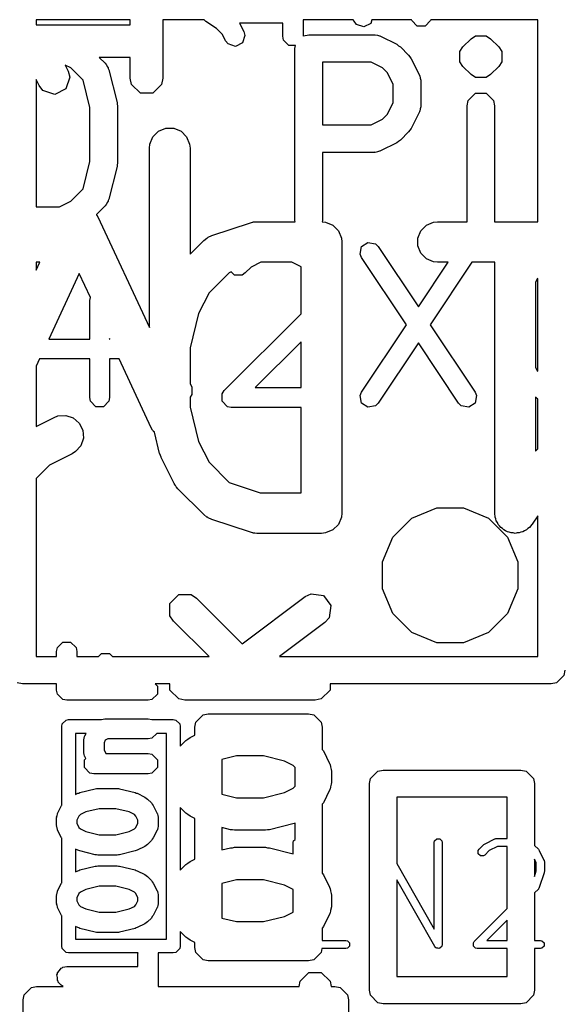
# Model space of a CAD drawing. Extents: x 95.1 to 121.9, y -82.3 to -63.1.
# Tile 18 of 35: x 108 to 110, y -76 to -72.4. Entities that reach past the tile are written whole.
import ezdxf

# ---------------------------------------------------------------- set-up
doc = ezdxf.new("R2010")
doc.units = 0
doc.layers.add('BLACK', color=7, linetype='CONTINUOUS')

msp = doc.modelspace()

# ---------------------------------------------------------------- linework, layer by layer
at = {"layer": 'BLACK', "linetype": 'CONTINUOUS'}
for p, q in [((108.0378, -72.3834), (108.0378, -72.402398)), ((108.385361, -72.3834), (108.0378, -72.3834)), ((108.385361, -72.402398), (108.385361, -72.3834)), ((108.505361, -72.3834), (108.505361, -72.599541)), ((108.657553, -72.3834), (108.505361, -72.3834)), ((108.663943, -72.389777), (108.657553, -72.3834)), ((108.703713, -72.416291), (108.663943, -72.389777)), ((108.947245, -72.396075), (108.787486, -72.396075)), ((108.787486, -72.396075), (108.789715, -72.398947)), ((108.947245, -72.44429), (108.947245, -72.396075)), ((109.207489, -72.3834), (109.022245, -72.3834)), ((109.022245, -72.3834), (109.022245, -72.444037)), ((109.210319, -72.38906), (109.207489, -72.3834)), ((109.21929, -72.400619), (109.210319, -72.38906)), ((109.272189, -72.396859), (109.246518, -72.409695)), ((109.276675, -72.3834), (109.272189, -72.396859)), ((109.422855, -72.3834), (109.276675, -72.3834)), ((109.4235, -72.386641), (109.422855, -72.3834)), ((109.443794, -72.406935), (109.4235, -72.386641)), ((109.49279, -72.386641), (109.472496, -72.406935)), ((109.493435, -72.3834), (109.49279, -72.386641)), ((109.8878, -72.3834), (109.493435, -72.3834)), ((109.8878, -73.12858), (109.8878, -72.3834)), ((108.0378, -72.402398), (108.385361, -72.402398)), ((108.725354, -72.437931), (108.703713, -72.416291)), ((108.789715, -72.398947), (108.804001, -72.427519)), ((108.804001, -72.427519), (108.807865, -72.441632)), ((109.246518, -72.409695), (109.21929, -72.400619)), ((109.472496, -72.406935), (109.443794, -72.406935)), ((108.736919, -72.46106), (108.725354, -72.437931)), ((108.74589, -72.472619), (108.736919, -72.46106)), ((108.798789, -72.468859), (108.773118, -72.481695)), ((108.807865, -72.441632), (108.798789, -72.468859)), ((108.9501, -72.458641), (108.947245, -72.44429)), ((108.970394, -72.478935), (108.9501, -72.458641)), ((109.022245, -72.444037), (109.023736, -72.442546)), ((109.023736, -72.442546), (109.043176, -72.438679)), ((109.043176, -72.438679), (109.285081, -72.438679)), ((109.285081, -72.438679), (109.287576, -72.439175)), ((109.287576, -72.439175), (109.288682, -72.438807)), ((109.288682, -72.438807), (109.296534, -72.440957)), ((109.296534, -72.440957), (109.304521, -72.442546)), ((109.304521, -72.442546), (109.305344, -72.443369)), ((109.305344, -72.443369), (109.307799, -72.444042)), ((109.307799, -72.444042), (109.368275, -72.47428)), ((109.612017, -72.483796), (109.642255, -72.453558)), ((109.642255, -72.453558), (109.658736, -72.442546)), ((109.658736, -72.442546), (109.697616, -72.442546)), ((109.697616, -72.442546), (109.714097, -72.453558)), ((109.714097, -72.453558), (109.744335, -72.483796)), ((108.773118, -72.481695), (108.74589, -72.472619)), ((108.994473, -72.478935), (108.970394, -72.478935)), ((108.992376, -72.489479), (108.994473, -72.478935)), ((108.992376, -73.124479), (108.992376, -72.489479)), ((109.368275, -72.47428), (109.374706, -72.479271)), ((109.374706, -72.479271), (109.381478, -72.483796)), ((109.381478, -72.483796), (109.411716, -72.514034)), ((109.601005, -72.500277), (109.601006, -72.500276)), ((109.601005, -72.539157), (109.601005, -72.500277)), ((109.601006, -72.500276), (109.612017, -72.483796)), ((109.744335, -72.483796), (109.755346, -72.500276)), ((109.755346, -72.500276), (109.755347, -72.500277)), ((109.755347, -72.500277), (109.755347, -72.539157)), ((108.385361, -72.522398), (108.271032, -72.522398)), ((108.271032, -72.522398), (108.292906, -72.544272)), ((108.385361, -72.599541), (108.385361, -72.522398)), ((109.273089, -72.540279), (109.093976, -72.540279)), ((109.093976, -72.540279), (109.093976, -72.771298)), ((109.315465, -72.561467), (109.273089, -72.540279)), ((109.411716, -72.514034), (109.41624, -72.520805)), ((109.41624, -72.520805), (109.421232, -72.527237)), ((109.421232, -72.527237), (109.45147, -72.587712)), ((109.612017, -72.555638), (109.601005, -72.539157)), ((109.755347, -72.539157), (109.744335, -72.555638)), ((108.166417, -72.561467), (108.145259, -72.550888)), ((108.145259, -72.550888), (108.156169, -72.572707)), ((108.156169, -72.572707), (108.162353, -72.595286)), ((108.211114, -72.606164), (108.166417, -72.561467)), ((108.292906, -72.544272), (108.295963, -72.548847)), ((108.295963, -72.548847), (108.297802, -72.549951)), ((108.297802, -72.549951), (108.30046, -72.555577)), ((108.30046, -72.555577), (108.303918, -72.560753)), ((108.303918, -72.560753), (108.303918, -72.562897)), ((108.303918, -72.562897), (108.306268, -72.567872)), ((108.306268, -72.567872), (108.336506, -72.688824)), ((109.334045, -72.580047), (109.315465, -72.561467)), ((109.355233, -72.622423), (109.334045, -72.580047)), ((109.642255, -72.585876), (109.612017, -72.555638)), ((109.744335, -72.555638), (109.714097, -72.585876)), ((108.048839, -72.626375), (108.0378, -72.604298)), ((108.0378, -72.604298), (108.0378, -73.073679)), ((108.162353, -72.595286), (108.147832, -72.638852)), ((108.236423, -72.707397), (108.211114, -72.606164)), ((108.389928, -72.622502), (108.385361, -72.599541)), ((108.505361, -72.599541), (108.500794, -72.622502)), ((109.45147, -72.587712), (109.452142, -72.590167)), ((109.452142, -72.590167), (109.452966, -72.590991)), ((109.452966, -72.590991), (109.454553, -72.598973)), ((109.454553, -72.598973), (109.456705, -72.606829)), ((109.456705, -72.606829), (109.456336, -72.607934)), ((109.456336, -72.607934), (109.456833, -72.610431)), ((109.456833, -72.610431), (109.456833, -72.701145)), ((109.658736, -72.596888), (109.642255, -72.585876)), ((109.697616, -72.596888), (109.658736, -72.596888)), ((109.714097, -72.585876), (109.697616, -72.596888)), ((108.063192, -72.644869), (108.048839, -72.626375)), ((108.106758, -72.65939), (108.063192, -72.644869)), ((108.147832, -72.638852), (108.106758, -72.65939)), ((108.4224, -72.654974), (108.389928, -72.622502)), ((108.500794, -72.622502), (108.468322, -72.654974)), ((109.355233, -72.689153), (109.355233, -72.622423)), ((108.336506, -72.688824), (108.336808, -72.695038)), ((108.468322, -72.654974), (108.4224, -72.654974)), ((109.334044, -72.731529), (109.355233, -72.689153)), ((109.627376, -72.701145), (109.631243, -72.681705)), ((109.631243, -72.681705), (109.658736, -72.654212)), ((109.658736, -72.654212), (109.697616, -72.654212)), ((109.697616, -72.654212), (109.725109, -72.681705)), ((109.725109, -72.681705), (109.728976, -72.701145)), ((108.236423, -72.906559), (108.236423, -72.707397)), ((108.336808, -72.695038), (108.338023, -72.701145)), ((108.338023, -72.701145), (108.338023, -72.912812)), ((109.45147, -72.723864), (109.421232, -72.784339)), ((109.452142, -72.721408), (109.45147, -72.723864)), ((109.452966, -72.720585), (109.452142, -72.721408)), ((109.454553, -72.712602), (109.452966, -72.720585)), ((109.456705, -72.704747), (109.454553, -72.712602)), ((109.456833, -72.701145), (109.456336, -72.703641)), ((109.456336, -72.703641), (109.456705, -72.704747)), ((109.627376, -73.124479), (109.627376, -72.701145)), ((109.728976, -72.701145), (109.728976, -73.124479)), ((109.273089, -72.771298), (109.315465, -72.750109)), ((109.315465, -72.750109), (109.334044, -72.731529)), ((108.468287, -72.815562), (108.488979, -72.79487)), ((108.488979, -72.79487), (108.516015, -72.783671)), ((108.516015, -72.783671), (108.545279, -72.783671)), ((108.545279, -72.783671), (108.572315, -72.79487)), ((108.572315, -72.79487), (108.593007, -72.815562)), ((109.093976, -72.771298), (109.273089, -72.771298)), ((109.411717, -72.797541), (109.381479, -72.82778)), ((109.416239, -72.790771), (109.411717, -72.797541)), ((109.421232, -72.784339), (109.416239, -72.790771)), ((108.457088, -72.842598), (108.468287, -72.815562)), ((108.593007, -72.815562), (108.604206, -72.842598)), ((109.374709, -72.832302), (109.368275, -72.837297)), ((109.381479, -72.82778), (109.374709, -72.832302)), ((108.455647, -72.85723), (108.457088, -72.842598)), ((108.455647, -73.519162), (108.455647, -72.85723)), ((108.604206, -72.842598), (108.605647, -72.85723)), ((108.605647, -72.85723), (108.605647, -73.248715)), ((109.296534, -72.870619), (109.288682, -72.87277)), ((109.304521, -72.869031), (109.296534, -72.870619)), ((109.305344, -72.868207), (109.304521, -72.869031)), ((109.307799, -72.867535), (109.305344, -72.868207)), ((109.368275, -72.837297), (109.307799, -72.867535)), ((108.211114, -73.007792), (108.236423, -72.906559)), ((109.285081, -72.872898), (109.093976, -72.872898)), ((109.093976, -72.872898), (109.093976, -73.124479)), ((109.287576, -72.872401), (109.285081, -72.872898)), ((109.288682, -72.87277), (109.287576, -72.872401)), ((108.336506, -72.925133), (108.306268, -73.046085)), ((108.336808, -72.918918), (108.336506, -72.925133)), ((108.338023, -72.912812), (108.336808, -72.918918)), ((108.166417, -73.05249), (108.211114, -73.007792)), ((108.124041, -73.073679), (108.166417, -73.05249)), ((108.306268, -73.046085), (108.303918, -73.051059)), ((108.303918, -73.051059), (108.303918, -73.053204)), ((108.0378, -73.073679), (108.124041, -73.073679)), ((108.292907, -73.069685), (108.260101, -73.10249)), ((108.295964, -73.065108), (108.292907, -73.069685)), ((108.297802, -73.064006), (108.295964, -73.065108)), ((108.300459, -73.05838), (108.297802, -73.064006)), ((108.303918, -73.053204), (108.300459, -73.05838)), ((108.260101, -73.10249), (108.260267, -73.102771)), ((108.260267, -73.102771), (108.261444, -73.104056)), ((108.261444, -73.104056), (108.262104, -73.105871)), ((108.262104, -73.105871), (108.265278, -73.111229)), ((108.265278, -73.111229), (108.455647, -73.519162)), ((108.993192, -73.12858), (108.992376, -73.124479)), ((109.093976, -73.124479), (109.093102, -73.128867)), ((109.628192, -73.12858), (109.627376, -73.124479)), ((109.728976, -73.124479), (109.72816, -73.12858)), ((108.68551, -73.180049), (108.828368, -73.132429)), ((108.828368, -73.132429), (108.835622, -73.130779)), ((108.835622, -73.130779), (108.837453, -73.130021)), ((108.837453, -73.130021), (108.840106, -73.129759)), ((108.840106, -73.129759), (108.842704, -73.129169)), ((108.842704, -73.129169), (108.844679, -73.129309)), ((108.844679, -73.129309), (108.852085, -73.12858)), ((108.852085, -73.12858), (108.993192, -73.12858)), ((109.093102, -73.128867), (109.104812, -73.130021)), ((109.104812, -73.130021), (109.131848, -73.14122)), ((109.131848, -73.14122), (109.15254, -73.161912)), ((109.456392, -73.161912), (109.477084, -73.14122)), ((109.477084, -73.14122), (109.50412, -73.130021)), ((109.50412, -73.130021), (109.518752, -73.12858)), ((109.518752, -73.12858), (109.628192, -73.12858)), ((109.72816, -73.12858), (109.8878, -73.12858)), ((108.656195, -73.198167), (108.66756, -73.188839)), ((108.66756, -73.188839), (108.67005, -73.187807)), ((108.67005, -73.187807), (108.672085, -73.186043)), ((108.672085, -73.186043), (108.68551, -73.180049)), ((109.15254, -73.161912), (109.163739, -73.188948)), ((109.163739, -73.188948), (109.16518, -73.20358)), ((109.445193, -73.188948), (109.456392, -73.161912)), ((109.445193, -73.218212), (109.445193, -73.188948)), ((108.605647, -73.248715), (108.656195, -73.198167)), ((109.16518, -73.20358), (109.16518, -74.20358)), ((109.232887, -73.248017), (109.238377, -73.220566)), ((109.238377, -73.220566), (109.26167, -73.205038)), ((109.26167, -73.205038), (109.289121, -73.210528)), ((109.289121, -73.210528), (109.299201, -73.22063)), ((109.299201, -73.22063), (109.447584, -73.443204)), ((109.456392, -73.245248), (109.445193, -73.218212)), ((109.238335, -73.261208), (109.232887, -73.248017)), ((109.403625, -73.509143), (109.238335, -73.261208)), ((109.477084, -73.26594), (109.456392, -73.245248)), ((109.50412, -73.277139), (109.477084, -73.26594)), ((108.0378, -73.27858), (108.0378, -73.307406)), ((108.0378, -73.307406), (108.051252, -73.27858)), ((108.051252, -73.27858), (108.0378, -73.27858)), ((108.830619, -73.296525), (108.809273, -73.317872)), ((108.866511, -73.27858), (108.830619, -73.296525)), ((108.981306, -73.27858), (108.866511, -73.27858)), ((109.01518, -73.295516), (108.981306, -73.27858)), ((109.01518, -73.468325), (109.01518, -73.295516)), ((109.447584, -73.443204), (109.557334, -73.27858)), ((109.645252, -73.27858), (109.491543, -73.509143)), ((109.518752, -73.27858), (109.50412, -73.277139)), ((109.557334, -73.27858), (109.518752, -73.27858)), ((109.729466, -73.27858), (109.645252, -73.27858)), ((109.729466, -74.20358), (109.729466, -73.27858)), ((108.197313, -73.320298), (108.084531, -73.561975)), ((108.238258, -73.408038), (108.197313, -73.320298)), ((108.749741, -73.316752), (108.675629, -73.390865)), ((108.757708, -73.314096), (108.749741, -73.316752)), ((108.769413, -73.325801), (108.757708, -73.314096)), ((108.797407, -73.325801), (108.769413, -73.325801)), ((108.809273, -73.317872), (108.797407, -73.325801)), ((109.886366, -73.33922), (109.879466, -73.35302)), ((109.8878, -73.337786), (109.886366, -73.33922)), ((109.8878, -73.680499), (109.8878, -73.337786)), ((109.879466, -73.35302), (109.879466, -73.665264)), ((108.235932, -73.419735), (108.238258, -73.408038)), ((108.675629, -73.390865), (108.637135, -73.467852)), ((108.235932, -73.561975), (108.235932, -73.419735)), ((108.637135, -73.467852), (108.605647, -73.593805)), ((108.732002, -73.751504), (109.01518, -73.468325)), ((109.238335, -73.757078), (109.403625, -73.509143)), ((109.491543, -73.509143), (109.656833, -73.757078)), ((108.310096, -73.561975), (108.309084, -73.559806)), ((108.309084, -73.559806), (108.309084, -73.561975)), ((108.084531, -73.561975), (108.235932, -73.561975)), ((108.309084, -73.561975), (108.310096, -73.561975)), ((108.605647, -73.593805), (108.605647, -73.727058)), ((109.01518, -73.571778), (108.846167, -73.740791)), ((109.01518, -73.740791), (109.01518, -73.571778)), ((109.447584, -73.575081), (109.299201, -73.797656)), ((109.595967, -73.797656), (109.447584, -73.575081)), ((108.050393, -73.635127), (108.0378, -73.662112)), ((108.0378, -73.662112), (108.0378, -73.884013)), ((108.235932, -73.635127), (108.050393, -73.635127)), ((108.235932, -73.777367), (108.235932, -73.635127)), ((108.344233, -73.635127), (108.309084, -73.635127)), ((108.309084, -73.635127), (108.309084, -73.777367)), ((108.462683, -73.888947), (108.344233, -73.635127)), ((109.879466, -73.665264), (109.886366, -73.679065)), ((109.886366, -73.679065), (109.8878, -73.680499)), ((108.605647, -73.727058), (108.612838, -73.737822)), ((108.612838, -73.737822), (108.612841, -73.737825)), ((108.612841, -73.737825), (108.612841, -73.737826)), ((108.612841, -73.737826), (108.612841, -73.76582)), ((108.846167, -73.740791), (109.01518, -73.740791)), ((108.238716, -73.791364), (108.235932, -73.777367)), ((108.309084, -73.777367), (108.3063, -73.791364)), ((108.612838, -73.765822), (108.605647, -73.776584)), ((108.605647, -73.776584), (108.605647, -73.813355)), ((108.612841, -73.76582), (108.612838, -73.765822)), ((108.724073, -73.76337), (108.732002, -73.751504)), ((108.724073, -73.791364), (108.724073, -73.76337)), ((109.232887, -73.770269), (109.238335, -73.757078)), ((109.238377, -73.79772), (109.232887, -73.770269)), ((109.662281, -73.770269), (109.65679, -73.797719)), ((109.656833, -73.757078), (109.662281, -73.770269)), ((109.881534, -73.777685), (109.879466, -73.775617)), ((109.879466, -73.775617), (109.879466, -73.974895)), ((109.883056, -73.778702), (109.881534, -73.777685)), ((109.883432, -73.779454), (109.883056, -73.778702)), ((108.258511, -73.811159), (108.238716, -73.791364)), ((108.286505, -73.811159), (108.258511, -73.811159)), ((108.3063, -73.791364), (108.286505, -73.811159)), ((108.605647, -73.813355), (108.637135, -73.939309)), ((108.743868, -73.811159), (108.724073, -73.791364)), ((108.757865, -73.813943), (108.743868, -73.811159)), ((109.01518, -73.813943), (108.757865, -73.813943)), ((109.01518, -74.12858), (109.01518, -73.813943)), ((109.26167, -73.813248), (109.238377, -73.79772)), ((109.289121, -73.807758), (109.26167, -73.813248)), ((109.299201, -73.797656), (109.289121, -73.807758)), ((109.606047, -73.807757), (109.595967, -73.797656)), ((109.633498, -73.813248), (109.606047, -73.807757)), ((109.65679, -73.797719), (109.633498, -73.813248)), ((109.8878, -73.781943), (109.883432, -73.779454)), ((109.8878, -73.966561), (109.8878, -73.781943)), ((108.0378, -73.884013), (108.104258, -73.850784)), ((108.104258, -73.850784), (108.117989, -73.845529)), ((108.117989, -73.845529), (108.147179, -73.843455)), ((108.147179, -73.843455), (108.174941, -73.852709)), ((108.174941, -73.852709), (108.197048, -73.871882)), ((108.197048, -73.871882), (108.210136, -73.898057)), ((108.210136, -73.898057), (108.21221, -73.927247)), ((108.46761, -73.897264), (108.462683, -73.888947)), ((108.468287, -73.898898), (108.46761, -73.897264)), ((108.469001, -73.899612), (108.468287, -73.898898)), ((108.470177, -73.901597), (108.469001, -73.899612)), ((108.473955, -73.905057), (108.470177, -73.901597)), ((108.49361, -73.983675), (108.473955, -73.905057)), ((108.202956, -73.955008), (108.183783, -73.977116)), ((108.21221, -73.927247), (108.202956, -73.955008)), ((108.637135, -73.939309), (108.675629, -74.016296)), ((108.17134, -73.984948), (108.086988, -74.027124)), ((108.183783, -73.977116), (108.17134, -73.984948)), ((108.493995, -73.984754), (108.49361, -73.983675)), ((108.494034, -73.985294), (108.493995, -73.984754)), ((108.496361, -73.991375), (108.494034, -73.985294)), ((108.498557, -73.997521), (108.496361, -73.991375)), ((109.879466, -73.974895), (109.8878, -73.966561)), ((108.086988, -74.027124), (108.0378, -74.076311)), ((108.498879, -73.997956), (108.498557, -73.997521)), ((108.499289, -73.999026), (108.498879, -73.997956)), ((108.546908, -74.094264), (108.499289, -73.999026)), ((108.675629, -74.016296), (108.749742, -74.090409)), ((108.0378, -74.076311), (108.0378, -74.7334)), ((108.550872, -74.100563), (108.546908, -74.094264)), ((108.55163, -74.102391), (108.550872, -74.100563)), ((108.553318, -74.104447), (108.55163, -74.102391)), ((108.55474, -74.106707), (108.553318, -74.104447)), ((108.749742, -74.090409), (108.864255, -74.12858)), ((108.556238, -74.108006), (108.55474, -74.106707)), ((108.560957, -74.113756), (108.556238, -74.108006)), ((108.656195, -74.208994), (108.560957, -74.113756)), ((108.864255, -74.12858), (109.01518, -74.12858)), ((108.66756, -74.218322), (108.656195, -74.208994)), ((109.16518, -74.20358), (109.163739, -74.218212)), ((109.423685, -74.222207), (109.515247, -74.184281)), ((109.515247, -74.184281), (109.614353, -74.184281)), ((109.614353, -74.184281), (109.705915, -74.222207)), ((109.729471, -74.203632), (109.729466, -74.20358)), ((109.729466, -74.203659), (109.729471, -74.203632)), ((109.729481, -74.203735), (109.729466, -74.203659)), ((109.730907, -74.218212), (109.729481, -74.203735)), ((109.8878, -74.213787), (109.86687, -74.245183)), ((109.8878, -74.7334), (109.8878, -74.213787)), ((108.67005, -74.219353), (108.66756, -74.218322)), ((108.672085, -74.221118), (108.67005, -74.219353)), ((108.685511, -74.227112), (108.672085, -74.221118)), ((108.828367, -74.274731), (108.685511, -74.227112)), ((109.15254, -74.245248), (109.131848, -74.26594)), ((109.163739, -74.218212), (109.15254, -74.245248)), ((109.353607, -74.292285), (109.423685, -74.222207)), ((109.705915, -74.222207), (109.775993, -74.292285)), ((109.733748, -74.225072), (109.730907, -74.218212)), ((109.735205, -74.232353), (109.733748, -74.225072)), ((109.739293, -74.238458), (109.735205, -74.232353)), ((109.742106, -74.245248), (109.739293, -74.238458)), ((109.747356, -74.250498), (109.742106, -74.245248)), ((109.751488, -74.256668), (109.747356, -74.250498)), ((109.866774, -74.245299), (109.857554, -74.256558)), ((109.866826, -74.245248), (109.866774, -74.245299)), ((109.866835, -74.245225), (109.866826, -74.245248)), ((109.86687, -74.245183), (109.866835, -74.245225)), ((108.835622, -74.27638), (108.828367, -74.274731)), ((108.837453, -74.277139), (108.835622, -74.27638)), ((108.840106, -74.2774), (108.837453, -74.277139)), ((108.842704, -74.277991), (108.840106, -74.2774)), ((108.844678, -74.27785), (108.842704, -74.277991)), ((108.852085, -74.27858), (108.844678, -74.27785)), ((109.09018, -74.27858), (108.852085, -74.27858)), ((109.104812, -74.277139), (109.09018, -74.27858)), ((109.131848, -74.26594), (109.104812, -74.277139)), ((109.757602, -74.260744), (109.751488, -74.256668)), ((109.762798, -74.26594), (109.757602, -74.260744)), ((109.769658, -74.268781), (109.762798, -74.26594)), ((109.775837, -74.272901), (109.769658, -74.268781)), ((109.783045, -74.274326), (109.775837, -74.272901)), ((109.789834, -74.277139), (109.783045, -74.274326)), ((109.797261, -74.277139), (109.789834, -74.277139)), ((109.804545, -74.27858), (109.797261, -74.277139)), ((109.81175, -74.277139), (109.804545, -74.27858)), ((109.819098, -74.277139), (109.81175, -74.277139)), ((109.825958, -74.274297), (109.819098, -74.277139)), ((109.833239, -74.272841), (109.825958, -74.274297)), ((109.839344, -74.268752), (109.833239, -74.272841)), ((109.846134, -74.26594), (109.839344, -74.268752)), ((109.851384, -74.260689), (109.846134, -74.26594)), ((109.857554, -74.256558), (109.851384, -74.260689)), ((109.315681, -74.383847), (109.353607, -74.292285)), ((109.775993, -74.292285), (109.813919, -74.383847)), ((109.315681, -74.482953), (109.315681, -74.383847)), ((109.813919, -74.383847), (109.813919, -74.482953)), ((108.531384, -74.536752), (108.563856, -74.50428)), ((108.563856, -74.50428), (108.609778, -74.50428)), ((108.609778, -74.50428), (108.629243, -74.517287)), ((109.030817, -74.511713), (109.051926, -74.50159)), ((109.051926, -74.50159), (109.097387, -74.508085)), ((109.353607, -74.574515), (109.315681, -74.482953)), ((109.813919, -74.482953), (109.775993, -74.574515)), ((108.531384, -74.582674), (108.531384, -74.536752)), ((108.629243, -74.517287), (108.79816, -74.686204)), ((108.79816, -74.686204), (109.030817, -74.511713)), ((109.097387, -74.508085), (109.12494, -74.544822)), ((109.12494, -74.544822), (109.118445, -74.590283)), ((109.423685, -74.644593), (109.353607, -74.574515)), ((109.775993, -74.574515), (109.705915, -74.644593)), ((108.544391, -74.602139), (108.531384, -74.582674)), ((108.675651, -74.7334), (108.544391, -74.602139)), ((109.102817, -74.607713), (108.935234, -74.7334)), ((109.118445, -74.590283), (109.102817, -74.607713)), ((109.515247, -74.682519), (109.423685, -74.644593)), ((109.705915, -74.644593), (109.614353, -74.682519)), ((108.11634, -74.699649), (108.136634, -74.679355)), ((108.136634, -74.679355), (108.165336, -74.679355)), ((108.165336, -74.679355), (108.18563, -74.699649)), ((109.614353, -74.682519), (109.515247, -74.682519)), ((108.113485, -74.714), (108.11634, -74.699649)), ((108.113485, -74.7334), (108.113485, -74.714)), ((108.18563, -74.699649), (108.188485, -74.714)), ((108.188485, -74.714), (108.188485, -74.7334)), ((108.268303, -74.7334), (108.279491, -74.722212)), ((108.279491, -74.722212), (108.308193, -74.722212)), ((108.308193, -74.722212), (108.319381, -74.7334)), ((108.0378, -74.7334), (108.113485, -74.7334)), ((108.188485, -74.7334), (108.268303, -74.7334)), ((108.319381, -74.7334), (108.675651, -74.7334)), ((108.935234, -74.7334), (109.8878, -74.7334)), ((109.9878, -74.7834), (109.983994, -74.802534)), ((107.9878, -74.8334), (107.968666, -74.829594)), ((109.956934, -74.829594), (109.9378, -74.8334)), ((109.983994, -74.802534), (109.956934, -74.829594)), ((108.113485, -74.8334), (107.9878, -74.8334)), ((108.113485, -74.856857), (108.113485, -74.8334)), ((108.11634, -74.871208), (108.113485, -74.856857)), ((108.531384, -74.8334), (108.476524, -74.8334)), ((108.476524, -74.8334), (108.48563, -74.842506)), ((108.48563, -74.842506), (108.48563, -74.871208)), ((108.531384, -74.85696), (108.531384, -74.8334)), ((108.563856, -74.889432), (108.531384, -74.85696)), ((109.12225, -74.85696), (109.089778, -74.889432)), ((109.9378, -74.8334), (109.12225, -74.8334)), ((109.12225, -74.8334), (109.12225, -74.85696)), ((108.136634, -74.891502), (108.11634, -74.871208)), ((108.150985, -74.894357), (108.136634, -74.891502)), ((108.450985, -74.894357), (108.150985, -74.894357)), ((108.465336, -74.891502), (108.450985, -74.894357)), ((108.48563, -74.871208), (108.465336, -74.891502)), ((108.586817, -74.893999), (108.563856, -74.889432)), ((109.066817, -74.893999), (108.586817, -74.893999)), ((109.089778, -74.889432), (109.066817, -74.893999)), ((108.134533, -74.98128), (108.14828, -74.967533)), ((108.14828, -74.967533), (108.158, -74.9656)), ((108.158, -74.9656), (108.27896, -74.9656)), ((108.27896, -74.9656), (108.279491, -74.96507)), ((108.279491, -74.96507), (108.285392, -74.963896)), ((108.285392, -74.963896), (108.291185, -74.96231)), ((108.291185, -74.96231), (108.291999, -74.962581)), ((108.291999, -74.962581), (108.293842, -74.962215)), ((108.293842, -74.962215), (108.450985, -74.962215)), ((108.450985, -74.962215), (108.465336, -74.96507)), ((108.465336, -74.96507), (108.465866, -74.9656)), ((108.465866, -74.9656), (108.544, -74.9656)), ((108.544, -74.9656), (108.55372, -74.967533)), ((108.55372, -74.967533), (108.567467, -74.98128)), ((108.623, -74.994), (108.626806, -74.974866)), ((108.626806, -74.974866), (108.653866, -74.947806)), ((108.653866, -74.947806), (108.673, -74.944)), ((108.673, -74.944), (109.043, -74.944)), ((109.043, -74.944), (109.062134, -74.947806)), ((109.062134, -74.947806), (109.089194, -74.974866)), ((109.089194, -74.974866), (109.093, -74.994)), ((108.1326, -74.991), (108.134533, -74.98128)), ((108.1326, -75.281822), (108.1326, -74.991)), ((108.567467, -74.98128), (108.5694, -74.991)), ((108.5694, -74.991), (108.5694, -75.063706)), ((108.623, -75.023111), (108.623, -74.994)), ((109.093, -74.994), (109.093, -75.075491)), ((108.222145, -75.0164), (108.1834, -75.0164)), ((108.1834, -75.0164), (108.1834, -75.24158)), ((108.213485, -75.042572), (108.213851, -75.040729)), ((108.213485, -75.085429), (108.213485, -75.042572)), ((108.21358, -75.039914), (108.215166, -75.034118)), ((108.213851, -75.040729), (108.21358, -75.039914)), ((108.215166, -75.034118), (108.21634, -75.028221)), ((108.21634, -75.028221), (108.216947, -75.027613)), ((108.216947, -75.027613), (108.217444, -75.025801)), ((108.217444, -75.025801), (108.222145, -75.0164)), ((108.293222, -75.04195), (108.288485, -75.051425)), ((108.302694, -75.037215), (108.293222, -75.04195)), ((108.450985, -75.037215), (108.302694, -75.037215)), ((108.465336, -75.03436), (108.450985, -75.037215)), ((108.483296, -75.0164), (108.465336, -75.03436)), ((108.5186, -75.0164), (108.483296, -75.0164)), ((108.5186, -75.7756), (108.5186, -75.0164)), ((108.5694, -75.063706), (108.590105, -75.043001)), ((108.590105, -75.043001), (108.5981, -75.037658)), ((108.5981, -75.037658), (108.605697, -75.031763)), ((108.605697, -75.031763), (108.623, -75.023111)), ((108.213851, -75.087271), (108.213485, -75.085429)), ((108.288485, -75.051425), (108.288485, -75.076575)), ((108.288485, -75.076575), (108.29559, -75.090786)), ((109.093, -75.075491), (109.097626, -75.081452)), ((109.097626, -75.081452), (109.120483, -75.127166)), ((108.21358, -75.088087), (108.213851, -75.087271)), ((108.215166, -75.093882), (108.21358, -75.088087)), ((108.21634, -75.09978), (108.215166, -75.093882)), ((108.216947, -75.100387), (108.21634, -75.09978)), ((108.21634, -75.113935), (108.220987, -75.109287)), ((108.21634, -75.142637), (108.21634, -75.113935)), ((108.217444, -75.1022), (108.216947, -75.100387)), ((108.220987, -75.109287), (108.217444, -75.1022)), ((108.29559, -75.090786), (108.450985, -75.090786)), ((108.450985, -75.090786), (108.465336, -75.093641)), ((108.465336, -75.093641), (108.48563, -75.113935)), ((108.48563, -75.113935), (108.48563, -75.142637)), ((108.777062, -75.099713), (108.723, -75.113227)), ((108.723, -75.113227), (108.723, -75.240483)), ((108.876572, -75.099713), (108.777062, -75.099713)), ((108.954447, -75.119181), (108.876572, -75.099713)), ((108.985561, -75.134739), (108.954447, -75.119181)), ((108.236634, -75.162931), (108.21634, -75.142637)), ((108.48563, -75.142637), (108.465336, -75.162931)), ((108.993, -75.142178), (108.985561, -75.134739)), ((108.993, -75.211534), (108.993, -75.142178)), ((109.120483, -75.127166), (109.121276, -75.130064)), ((109.121276, -75.130064), (109.12225, -75.131038)), ((109.12225, -75.131038), (109.124126, -75.14047)), ((109.124126, -75.14047), (109.126666, -75.149746)), ((109.126666, -75.149746), (109.12623, -75.151051)), ((109.12623, -75.151051), (109.126817, -75.153999)), ((109.126817, -75.153999), (109.126817, -75.199713)), ((109.271606, -75.182666), (109.298666, -75.155606)), ((109.298666, -75.155606), (109.3178, -75.1518)), ((109.3178, -75.1518), (109.8258, -75.1518)), ((109.8258, -75.1518), (109.844934, -75.155606)), ((109.844934, -75.155606), (109.871994, -75.182666)), ((108.250985, -75.165786), (108.236634, -75.162931)), ((108.450985, -75.165786), (108.250985, -75.165786)), ((108.465336, -75.162931), (108.450985, -75.165786)), ((109.2678, -75.2018), (109.271606, -75.182666)), ((109.871994, -75.182666), (109.8758, -75.2018)), ((108.199033, -75.234763), (108.256176, -75.220477)), ((108.256176, -75.220477), (108.260762, -75.220253)), ((108.260762, -75.220253), (108.265271, -75.219357)), ((108.265271, -75.219357), (108.3367, -75.219357)), ((108.3367, -75.219357), (108.341208, -75.220253)), ((108.341208, -75.220253), (108.345795, -75.220477)), ((108.345795, -75.220477), (108.402938, -75.234763)), ((108.954446, -75.23453), (108.985563, -75.218972)), ((108.985563, -75.218972), (108.993, -75.211534)), ((109.120483, -75.226545), (109.097626, -75.27226)), ((109.121276, -75.223647), (109.120483, -75.226545)), ((109.12225, -75.222674), (109.121276, -75.223647)), ((109.124126, -75.213239), (109.12225, -75.222674)), ((109.126666, -75.203966), (109.124126, -75.213239)), ((109.126817, -75.199713), (109.12623, -75.20266)), ((109.12623, -75.20266), (109.126666, -75.203966)), ((109.2678, -75.9638), (109.2678, -75.2018)), ((109.8758, -75.2018), (109.8758, -75.42984)), ((108.1834, -75.24158), (108.191357, -75.237602)), ((108.191357, -75.237602), (108.195321, -75.236516)), ((108.195321, -75.236516), (108.199033, -75.234763)), ((108.402938, -75.234763), (108.406651, -75.236517)), ((108.406651, -75.236517), (108.410613, -75.237602)), ((108.410613, -75.237602), (108.439184, -75.251888)), ((108.439184, -75.251888), (108.44393, -75.255571)), ((108.44393, -75.255571), (108.44893, -75.258912)), ((108.44893, -75.258912), (108.463216, -75.273197)), ((108.723, -75.240483), (108.777062, -75.253999)), ((108.777062, -75.253999), (108.876572, -75.253999)), ((108.876572, -75.253999), (108.954446, -75.23453)), ((109.3678, -75.2518), (109.3678, -75.497116)), ((109.7758, -75.2518), (109.3678, -75.2518)), ((109.7758, -75.403971), (109.7758, -75.2518)), ((108.117444, -75.311515), (108.13173, -75.282944)), ((108.13173, -75.282944), (108.1326, -75.281822)), ((108.269887, -75.294357), (108.221219, -75.306523)), ((108.332085, -75.294357), (108.269887, -75.294357)), ((108.38075, -75.306523), (108.332085, -75.294357)), ((108.463216, -75.273197), (108.466557, -75.278197)), ((108.466557, -75.278197), (108.470241, -75.282944)), ((108.470241, -75.282944), (108.484526, -75.311516)), ((108.590105, -75.310712), (108.5694, -75.290006)), ((108.5694, -75.290006), (108.5694, -75.520849)), ((109.097626, -75.27226), (109.093, -75.27822)), ((109.093, -75.27822), (109.093, -75.532634)), ((108.113485, -75.328286), (108.113851, -75.326443)), ((108.113485, -75.356857), (108.113485, -75.328286)), ((108.11358, -75.325628), (108.115166, -75.319832)), ((108.113851, -75.326443), (108.11358, -75.325628)), ((108.115166, -75.319832), (108.11634, -75.313935)), ((108.11634, -75.313935), (108.116947, -75.313327)), ((108.116947, -75.313327), (108.117444, -75.311515)), ((108.19609, -75.321927), (108.188485, -75.337139)), ((108.188485, -75.337139), (108.188485, -75.348004)), ((108.201769, -75.316249), (108.19609, -75.321927)), ((108.221219, -75.306523), (108.201769, -75.316249)), ((108.400201, -75.316249), (108.38075, -75.306523)), ((108.40588, -75.321928), (108.400201, -75.316249)), ((108.413485, -75.337137), (108.40588, -75.321928)), ((108.413485, -75.348005), (108.413485, -75.337137)), ((108.484526, -75.311516), (108.485021, -75.313326)), ((108.485021, -75.313326), (108.48563, -75.313935)), ((108.48563, -75.313935), (108.486803, -75.319836)), ((108.486803, -75.319836), (108.48839, -75.325629)), ((108.48839, -75.325629), (108.488118, -75.326443)), ((108.488118, -75.326443), (108.488485, -75.328286)), ((108.488485, -75.328286), (108.488485, -75.356857)), ((108.598101, -75.316055), (108.590105, -75.310712)), ((108.605698, -75.321951), (108.598101, -75.316055)), ((108.623, -75.330602), (108.605698, -75.321951)), ((108.623, -75.480254), (108.623, -75.330602)), ((108.113851, -75.358699), (108.113485, -75.356857)), ((108.11358, -75.359515), (108.113851, -75.358699)), ((108.115166, -75.36531), (108.11358, -75.359515)), ((108.11634, -75.371208), (108.115166, -75.36531)), ((108.116947, -75.371815), (108.11634, -75.371208)), ((108.117444, -75.373628), (108.116947, -75.371815)), ((108.13173, -75.402199), (108.117444, -75.373628)), ((108.188485, -75.348004), (108.19609, -75.363215)), ((108.19609, -75.363215), (108.201769, -75.368893)), ((108.201769, -75.368893), (108.221219, -75.378619)), ((108.38075, -75.378619), (108.400201, -75.368893)), ((108.400201, -75.368893), (108.40588, -75.363214)), ((108.40588, -75.363214), (108.413485, -75.348005)), ((108.484526, -75.373627), (108.470241, -75.402199)), ((108.485021, -75.371816), (108.484526, -75.373627)), ((108.48563, -75.371208), (108.485021, -75.371816)), ((108.486803, -75.365306), (108.48563, -75.371208)), ((108.48839, -75.359514), (108.486803, -75.365306)), ((108.488485, -75.356857), (108.488118, -75.358699)), ((108.488118, -75.358699), (108.48839, -75.359514)), ((108.755122, -75.372208), (108.723, -75.364177)), ((108.723, -75.364177), (108.723, -75.446677)), ((108.762466, -75.372565), (108.755122, -75.372208)), ((108.769674, -75.373999), (108.762466, -75.372565)), ((108.88396, -75.373999), (108.769674, -75.373999)), ((108.891167, -75.372565), (108.88396, -75.373999)), ((108.898512, -75.372208), (108.891167, -75.372565)), ((108.98994, -75.349351), (108.898512, -75.372208)), ((108.993, -75.347904), (108.98994, -75.349351)), ((108.993, -75.407504), (108.993, -75.347904)), ((108.1326, -75.40332), (108.13173, -75.402199)), ((108.1326, -75.567536), (108.1326, -75.40332)), ((108.221219, -75.378619), (108.269887, -75.390786)), ((108.269887, -75.390786), (108.332085, -75.390786)), ((108.332085, -75.390786), (108.38075, -75.378619)), ((108.463216, -75.411946), (108.44893, -75.426231)), ((108.466557, -75.406945), (108.463216, -75.411946)), ((108.470241, -75.402199), (108.466557, -75.406945)), ((108.986163, -75.418926), (108.987301, -75.413203)), ((108.987301, -75.413203), (108.993, -75.407504)), ((109.506076, -75.418926), (109.507214, -75.413203)), ((109.507214, -75.413203), (109.515308, -75.405109)), ((109.515308, -75.405109), (109.526754, -75.405109)), ((109.526754, -75.405109), (109.534848, -75.413203)), ((109.534848, -75.413203), (109.535986, -75.418926)), ((109.693624, -75.423478), (109.72948, -75.40555)), ((109.72948, -75.40555), (109.730201, -75.405352)), ((109.730201, -75.405352), (109.730445, -75.405109)), ((109.730445, -75.405109), (109.732793, -75.404642)), ((109.732793, -75.404642), (109.735107, -75.404008)), ((109.735107, -75.404008), (109.735433, -75.404116)), ((109.735433, -75.404116), (109.736168, -75.403971)), ((109.736168, -75.403971), (109.7758, -75.403971)), ((108.191357, -75.447541), (108.1834, -75.443562)), ((108.1834, -75.443562), (108.1834, -75.527294)), ((108.195321, -75.448626), (108.191357, -75.447541)), ((108.199033, -75.45038), (108.195321, -75.448626)), ((108.406651, -75.448625), (108.402938, -75.45038)), ((108.410613, -75.447541), (108.406651, -75.448625)), ((108.439184, -75.433255), (108.410613, -75.447541)), ((108.44393, -75.429571), (108.439184, -75.433255)), ((108.44893, -75.426231), (108.44393, -75.429571)), ((108.723, -75.446677), (108.755122, -75.438647)), ((108.755122, -75.438647), (108.762466, -75.438289)), ((108.762466, -75.438289), (108.769674, -75.436856)), ((108.769674, -75.436856), (108.88396, -75.436856)), ((108.88396, -75.436856), (108.891167, -75.438289)), ((108.891167, -75.438289), (108.898512, -75.438647)), ((108.898512, -75.438647), (108.986163, -75.460559)), ((108.986163, -75.460559), (108.986163, -75.418926)), ((109.506076, -75.739101), (109.506076, -75.418926)), ((109.535986, -75.418926), (109.535986, -75.795415)), ((109.668567, -75.449059), (109.671809, -75.444207)), ((109.668567, -75.460505), (109.668567, -75.449059)), ((109.671809, -75.444207), (109.689737, -75.426279)), ((109.689737, -75.426279), (109.691732, -75.424945)), ((109.691732, -75.424945), (109.693624, -75.423478)), ((109.709172, -75.449144), (109.692959, -75.465357)), ((109.739698, -75.433881), (109.709172, -75.449144)), ((109.7758, -75.433881), (109.739698, -75.433881)), ((109.7758, -75.662919), (109.7758, -75.433881)), ((109.8758, -75.42984), (109.890167, -75.444207)), ((109.890167, -75.444207), (109.8915, -75.446202)), ((109.8915, -75.446202), (109.892968, -75.448094)), ((109.892968, -75.448094), (109.910896, -75.48395)), ((108.256176, -75.464666), (108.199033, -75.45038)), ((108.260762, -75.464889), (108.256176, -75.464666)), ((108.265271, -75.465786), (108.260762, -75.464889)), ((108.3367, -75.465786), (108.265271, -75.465786)), ((108.341208, -75.464889), (108.3367, -75.465786)), ((108.345795, -75.464666), (108.341208, -75.464889)), ((108.402938, -75.45038), (108.345795, -75.464666)), ((108.605697, -75.488906), (108.623, -75.480254)), ((109.676661, -75.468599), (109.668567, -75.460505)), ((109.688107, -75.468599), (109.676661, -75.468599)), ((109.692959, -75.465357), (109.688107, -75.468599)), ((109.882565, -75.494168), (109.8758, -75.480638)), ((109.8758, -75.480638), (109.8758, -75.54436)), ((109.910896, -75.48395), (109.911093, -75.484671)), ((109.911093, -75.484671), (109.911337, -75.484915)), ((109.911337, -75.484915), (109.911803, -75.487263)), ((108.191357, -75.523316), (108.195321, -75.52223)), ((108.195321, -75.52223), (108.199033, -75.520477)), ((108.199033, -75.520477), (108.256176, -75.506191)), ((108.256176, -75.506191), (108.260762, -75.505967)), ((108.260762, -75.505967), (108.265271, -75.505071)), ((108.265271, -75.505071), (108.3367, -75.505071)), ((108.3367, -75.505071), (108.341208, -75.505967)), ((108.341208, -75.505967), (108.345795, -75.506191)), ((108.345795, -75.506191), (108.402938, -75.520477)), ((108.402938, -75.520477), (108.406651, -75.522231)), ((108.406651, -75.522231), (108.410613, -75.523316)), ((108.5694, -75.520849), (108.590105, -75.500144)), ((108.590105, -75.500144), (108.5981, -75.494801)), ((108.5981, -75.494801), (108.605697, -75.488906)), ((109.3678, -75.497116), (109.506076, -75.739101)), ((109.882565, -75.524066), (109.882565, -75.494168)), ((109.911803, -75.487263), (109.912438, -75.489577)), ((109.912438, -75.489577), (109.912329, -75.489903)), ((109.912329, -75.489903), (109.912475, -75.490638)), ((109.912475, -75.490638), (109.912475, -75.526494)), ((108.1834, -75.527294), (108.191357, -75.523316)), ((108.410613, -75.523316), (108.439184, -75.537602)), ((108.439184, -75.537602), (108.44393, -75.541285)), ((108.44393, -75.541285), (108.44893, -75.544626)), ((108.44893, -75.544626), (108.463216, -75.558911)), ((108.463216, -75.558911), (108.466557, -75.563911)), ((108.777062, -75.556856), (108.723, -75.57037)), ((108.876572, -75.556856), (108.777062, -75.556856)), ((108.954447, -75.576324), (108.876572, -75.556856)), ((109.093, -75.532634), (109.097626, -75.538595)), ((109.097626, -75.538595), (109.120483, -75.584309)), ((109.508046, -75.802834), (109.3678, -75.557403)), ((109.3678, -75.557403), (109.3678, -75.9138)), ((109.8758, -75.54436), (109.882565, -75.524066)), ((109.911707, -75.531223), (109.89378, -75.585007)), ((109.912006, -75.528848), (109.911707, -75.531223)), ((109.912475, -75.526494), (109.912006, -75.528848)), ((108.117444, -75.597229), (108.13173, -75.568658)), ((108.13173, -75.568658), (108.1326, -75.567536)), ((108.221219, -75.592237), (108.201769, -75.601963)), ((108.269887, -75.580071), (108.221219, -75.592237)), ((108.332085, -75.580071), (108.269887, -75.580071)), ((108.38075, -75.592237), (108.332085, -75.580071)), ((108.400201, -75.601963), (108.38075, -75.592237)), ((108.466557, -75.563911), (108.470241, -75.568658)), ((108.470241, -75.568658), (108.484526, -75.59723)), ((108.723, -75.57037), (108.723, -75.697626)), ((108.985561, -75.591882), (108.954447, -75.576324)), ((108.986163, -75.592484), (108.985561, -75.591882)), ((108.986163, -75.675514), (108.986163, -75.592484)), ((109.120483, -75.584309), (109.121276, -75.587207)), ((109.121276, -75.587207), (109.12225, -75.588181)), ((109.12225, -75.588181), (109.124126, -75.597613)), ((109.890167, -75.590853), (109.8758, -75.60522)), ((109.890582, -75.59023), (109.890167, -75.590853)), ((109.89089, -75.590077), (109.890582, -75.59023)), ((109.892077, -75.587993), (109.89089, -75.590077)), ((109.893409, -75.586001), (109.892077, -75.587993)), ((109.89378, -75.585007), (109.893409, -75.585657)), ((109.893409, -75.585657), (109.893409, -75.586001)), ((108.113485, -75.614), (108.113851, -75.612157)), ((108.113485, -75.642571), (108.113485, -75.614)), ((108.11358, -75.611342), (108.115166, -75.605546)), ((108.113851, -75.612157), (108.11358, -75.611342)), ((108.115166, -75.605546), (108.11634, -75.599649)), ((108.11634, -75.599649), (108.116947, -75.599041)), ((108.116947, -75.599041), (108.117444, -75.597229)), ((108.19609, -75.607641), (108.188485, -75.622853)), ((108.188485, -75.622853), (108.188485, -75.633718)), ((108.201769, -75.601963), (108.19609, -75.607641)), ((108.40588, -75.607642), (108.400201, -75.601963)), ((108.413485, -75.622851), (108.40588, -75.607642)), ((108.413485, -75.633719), (108.413485, -75.622851)), ((108.484526, -75.59723), (108.485021, -75.59904)), ((108.485021, -75.59904), (108.48563, -75.599649)), ((108.48563, -75.599649), (108.486803, -75.60555)), ((108.486803, -75.60555), (108.48839, -75.611343)), ((108.48839, -75.611343), (108.488118, -75.612157)), ((108.488118, -75.612157), (108.488485, -75.614)), ((108.488485, -75.614), (108.488485, -75.642571)), ((109.124126, -75.597613), (109.126666, -75.606889)), ((109.126666, -75.606889), (109.12623, -75.608194)), ((109.12623, -75.608194), (109.126817, -75.611142)), ((109.126817, -75.611142), (109.126817, -75.656856)), ((109.8758, -75.60522), (109.8758, -75.78046)), ((108.113851, -75.644413), (108.113485, -75.642571)), ((108.11358, -75.645229), (108.113851, -75.644413)), ((108.115166, -75.651024), (108.11358, -75.645229)), ((108.11634, -75.656922), (108.115166, -75.651024)), ((108.116947, -75.657529), (108.11634, -75.656922)), ((108.117444, -75.659342), (108.116947, -75.657529)), ((108.13173, -75.687913), (108.117444, -75.659342)), ((108.188485, -75.633718), (108.19609, -75.648929)), ((108.19609, -75.648929), (108.201769, -75.654607)), ((108.201769, -75.654607), (108.221219, -75.664333)), ((108.221219, -75.664333), (108.269887, -75.6765)), ((108.332085, -75.6765), (108.38075, -75.664333)), ((108.38075, -75.664333), (108.400201, -75.654607)), ((108.400201, -75.654607), (108.40588, -75.648928)), ((108.40588, -75.648928), (108.413485, -75.633719)), ((108.484526, -75.659341), (108.470241, -75.687913)), ((108.485021, -75.65753), (108.484526, -75.659341)), ((108.48563, -75.656922), (108.485021, -75.65753)), ((108.486803, -75.65102), (108.48563, -75.656922)), ((108.48839, -75.645228), (108.486803, -75.65102)), ((108.488485, -75.642571), (108.488118, -75.644413)), ((108.488118, -75.644413), (108.48839, -75.645228)), ((109.126666, -75.661109), (109.124126, -75.670382)), ((109.126817, -75.656856), (109.12623, -75.659803)), ((109.12623, -75.659803), (109.126666, -75.661109)), ((109.653881, -75.78484), (109.7758, -75.662919)), ((108.1326, -75.689034), (108.13173, -75.687913)), ((108.1326, -75.801), (108.1326, -75.689034)), ((108.269887, -75.6765), (108.332085, -75.6765)), ((108.463216, -75.69766), (108.44893, -75.711945)), ((108.466557, -75.692659), (108.463216, -75.69766)), ((108.470241, -75.687913), (108.466557, -75.692659)), ((108.723, -75.697626), (108.777062, -75.711142)), ((108.876572, -75.711142), (108.954446, -75.691673)), ((108.954446, -75.691673), (108.985563, -75.676115)), ((108.985563, -75.676115), (108.986163, -75.675514)), ((109.120483, -75.683688), (109.097626, -75.729403)), ((109.121276, -75.68079), (109.120483, -75.683688)), ((109.12225, -75.679817), (109.121276, -75.68079)), ((109.124126, -75.670382), (109.12225, -75.679817)), ((108.191357, -75.733255), (108.1834, -75.729276)), ((108.1834, -75.729276), (108.1834, -75.7756)), ((108.195321, -75.73434), (108.191357, -75.733255)), ((108.199033, -75.736094), (108.195321, -75.73434)), ((108.256176, -75.75038), (108.199033, -75.736094)), ((108.402938, -75.736094), (108.345795, -75.75038)), ((108.406651, -75.734339), (108.402938, -75.736094)), ((108.410613, -75.733255), (108.406651, -75.734339)), ((108.439184, -75.718969), (108.410613, -75.733255)), ((108.44393, -75.715285), (108.439184, -75.718969)), ((108.44893, -75.711945), (108.44393, -75.715285)), ((108.777062, -75.711142), (108.876572, -75.711142)), ((109.097626, -75.729403), (109.093, -75.735363)), ((109.093, -75.735363), (109.093, -75.78046)), ((109.7758, -75.70522), (109.700561, -75.78046)), ((109.7758, -75.78046), (109.7758, -75.70522)), ((108.1834, -75.7756), (108.5186, -75.7756)), ((108.260762, -75.750603), (108.256176, -75.75038)), ((108.265271, -75.7515), (108.260762, -75.750603)), ((108.3367, -75.7515), (108.265271, -75.7515)), ((108.341208, -75.750603), (108.3367, -75.7515)), ((108.345795, -75.75038), (108.341208, -75.750603)), ((108.590105, -75.767855), (108.5694, -75.747149)), ((108.5694, -75.747149), (108.5694, -75.801)), ((108.598101, -75.773198), (108.590105, -75.767855)), ((108.605698, -75.779094), (108.598101, -75.773198)), ((108.134533, -75.81072), (108.1326, -75.801)), ((108.14828, -75.824467), (108.134533, -75.81072)), ((108.567467, -75.81072), (108.55372, -75.824467)), ((108.5694, -75.801), (108.567467, -75.81072)), ((108.623, -75.787745), (108.605698, -75.779094)), ((108.623, -75.806), (108.623, -75.787745)), ((108.626806, -75.825134), (108.623, -75.806)), ((109.092131, -75.81037), (109.089194, -75.825134)), ((109.180398, -75.81037), (109.092131, -75.81037)), ((109.093, -75.78046), (109.180398, -75.78046)), ((109.180398, -75.78046), (109.186121, -75.781598)), ((109.186121, -75.809232), (109.180398, -75.81037)), ((109.186121, -75.781598), (109.194215, -75.789692)), ((109.194215, -75.801138), (109.186121, -75.809232)), ((109.194215, -75.789692), (109.194215, -75.801138)), ((109.511874, -75.807239), (109.508046, -75.802834)), ((109.513855, -75.807779), (109.511874, -75.807239)), ((109.515308, -75.809232), (109.513855, -75.807779)), ((109.519181, -75.809232), (109.515308, -75.809232)), ((109.522917, -75.810251), (109.519181, -75.809232)), ((109.5247, -75.809232), (109.522917, -75.810251)), ((109.526754, -75.809232), (109.5247, -75.809232)), ((109.529492, -75.806493), (109.526754, -75.809232)), ((109.532855, -75.804572), (109.529492, -75.806493)), ((109.533395, -75.80259), (109.532855, -75.804572)), ((109.534848, -75.801138), (109.533395, -75.80259)), ((109.535986, -75.795415), (109.534848, -75.801138)), ((109.650639, -75.789692), (109.653881, -75.78484)), ((109.650639, -75.801138), (109.650639, -75.789692)), ((109.658733, -75.809232), (109.650639, -75.801138)), ((109.664456, -75.81037), (109.658733, -75.809232)), ((109.7758, -75.81037), (109.664456, -75.81037)), ((109.700561, -75.78046), (109.7758, -75.78046)), ((109.7758, -75.9138), (109.7758, -75.81037)), ((109.8758, -75.78046), (109.89752, -75.78046)), ((109.89752, -75.81037), (109.8758, -75.81037)), ((109.8758, -75.81037), (109.8758, -75.9638)), ((109.89752, -75.78046), (109.903243, -75.781598)), ((109.903243, -75.809232), (109.89752, -75.81037)), ((109.903243, -75.781598), (109.911337, -75.789692)), ((109.911337, -75.801138), (109.903243, -75.809232)), ((109.911337, -75.789692), (109.911337, -75.801138)), ((108.158, -75.8264), (108.14828, -75.824467)), ((108.41386, -75.8264), (108.158, -75.8264)), ((108.413485, -75.828285), (108.41386, -75.8264)), ((108.413485, -75.876499), (108.413485, -75.828285)), ((108.544, -75.8264), (108.48811, -75.8264)), ((108.48811, -75.8264), (108.488485, -75.828285)), ((108.488485, -75.828285), (108.488485, -75.95)), ((108.55372, -75.824467), (108.544, -75.8264)), ((108.653866, -75.852194), (108.626806, -75.825134)), ((109.089194, -75.825134), (109.062134, -75.852194)), ((108.124061, -75.891926), (108.130119, -75.88284)), ((108.130119, -75.88284), (108.133905, -75.882082)), ((108.133905, -75.882082), (108.136634, -75.879354)), ((108.136634, -75.879354), (108.150985, -75.876499)), ((108.150985, -75.876499), (108.413485, -75.876499)), ((108.673, -75.856), (108.653866, -75.852194)), ((109.043, -75.856), (108.673, -75.856)), ((109.062134, -75.852194), (109.043, -75.856)), ((108.114198, -75.906722), (108.11634, -75.903508)), ((108.11634, -75.917433), (108.114198, -75.906722)), ((108.11634, -75.899648), (108.124061, -75.891926)), ((108.11634, -75.903508), (108.11634, -75.899648)), ((108.11634, -75.92835), (108.11634, -75.917433)), ((109.011384, -75.931038), (109.043856, -75.898566)), ((109.043856, -75.898566), (109.089778, -75.898566)), ((109.089778, -75.898566), (109.12225, -75.931038)), ((109.3678, -75.9138), (109.7758, -75.9138)), ((107.993806, -75.980866), (108.020866, -75.953806)), ((108.020866, -75.953806), (108.04, -75.95)), ((108.04, -75.95), (108.137381, -75.95)), ((108.119068, -75.931078), (108.11634, -75.92835)), ((108.119826, -75.934865), (108.119068, -75.931078)), ((108.130183, -75.945201), (108.119826, -75.934865)), ((108.137381, -75.95), (108.130183, -75.945201)), ((108.488485, -75.95), (109.007612, -75.95)), ((109.007612, -75.95), (109.011384, -75.931038)), ((109.12225, -75.931038), (109.126022, -75.95)), ((109.126022, -75.95), (109.14, -75.95)), ((109.14, -75.95), (109.159134, -75.953806)), ((109.159134, -75.953806), (109.186194, -75.980866)), ((107.99, -76), (107.993806, -75.980866)), ((109.186194, -75.980866), (109.19, -76)), ((109.271606, -75.982934), (109.2678, -75.9638)), ((109.298666, -76.009994), (109.271606, -75.982934)), ((109.871994, -75.982934), (109.844934, -76.009994)), ((109.8758, -75.9638), (109.871994, -75.982934)), ((107.99, -77.138133), (107.99, -76)), ((109.19, -76), (109.19, -76.110417)), ((109.3178, -76.0138), (109.298666, -76.009994)), ((109.8258, -76.0138), (109.3178, -76.0138)), ((109.844934, -76.009994), (109.8258, -76.0138))]:
    msp.add_line(p, q, dxfattribs=at)

doc.saveas('drawing.dxf')
